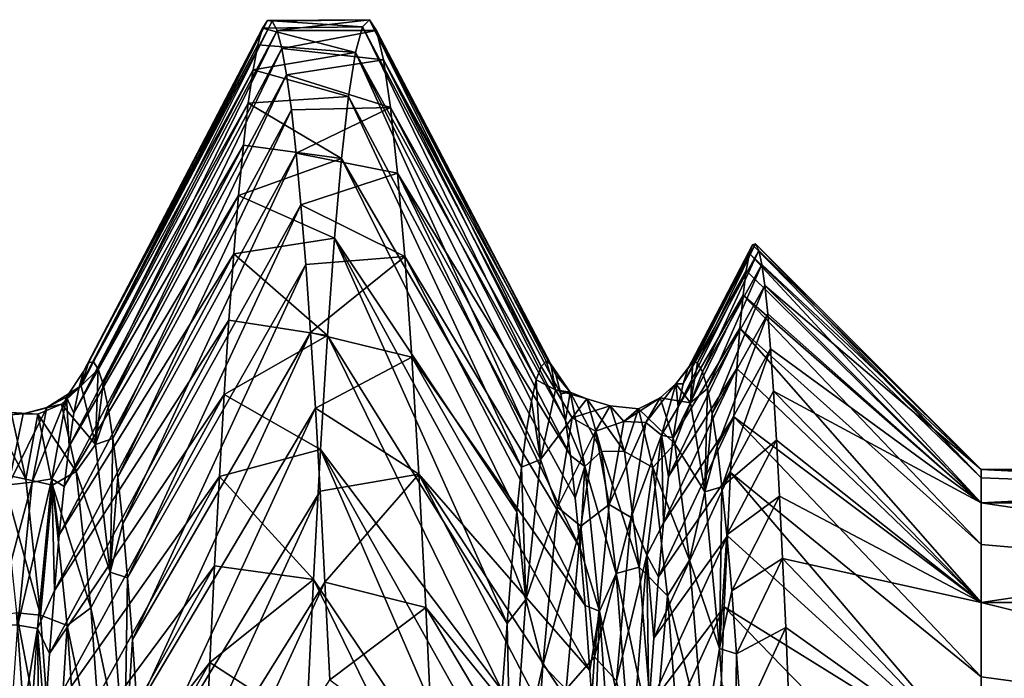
# Model space of a CAD drawing. Header units: metres. Extents: x -63.9 to 30, y -21 to 69.
# Tile 31 of 110: x -35.9 to -32.9, y 8.4 to 10.3. Entities that reach past the tile are written whole.
import ezdxf

# ---------------------------------------------------------------- set-up
doc = ezdxf.new("R2010")
doc.units = ezdxf.units.M
doc.layers.add('solid_SHOWER_ONO150MM_EU_AS_SW0001', color=7, linetype='CONTINUOUS')

msp = doc.modelspace()

# ---------------------------------------------------------------- linework, layer by layer
at = {"layer": 'solid_SHOWER_ONO150MM_EU_AS_SW0001'}
for points in [[(-35.141994, 10.347783, -61.214222), (-35.678783, 9.320139, -61.290165), (-35.664173, 9.322655, -60.816719)], [(-35.141994, 10.347783, -61.214222), (-35.156456, 10.324152, -61.731014), (-35.678783, 9.320139, -61.290165)], [(-35.127502, 10.345562, -60.696934), (-35.141994, 10.347783, -61.214222), (-35.664173, 9.322655, -60.816719)], [(-35.127502, 10.345562, -60.696934), (-35.664173, 9.322655, -60.816719), (-35.649517, 9.3011, -60.34251)], [(-35.113045, 10.317494, -60.180359), (-35.127502, 10.345562, -60.696934), (-35.649517, 9.3011, -60.34251)], [(-35.141994, 10.347783, -61.214222), (-34.856148, 10.328144, -61.672264), (-35.156456, 10.324152, -61.731014)], [(-35.141994, 10.347783, -61.214222), (-34.835159, 10.34973, -60.925262), (-34.856148, 10.328144, -61.672264)], [(-35.127502, 10.345562, -60.696934), (-34.835159, 10.34973, -60.925262), (-35.141994, 10.347783, -61.214222)], [(-35.113045, 10.317494, -60.180359), (-34.835159, 10.34973, -60.925262), (-35.127502, 10.345562, -60.696934)], [(-35.113045, 10.317494, -60.180359), (-34.814301, 10.317082, -60.17519), (-34.835159, 10.34973, -60.925262)], [(-34.856148, 10.328144, -61.672264), (-34.835159, 10.34973, -60.925262), (-34.320354, 9.308727, -61.541428)], [(-34.835159, 10.34973, -60.925262), (-34.305676, 9.324357, -61.068142), (-34.320354, 9.308727, -61.541428)], [(-34.835159, 10.34973, -60.925262), (-34.291004, 9.315915, -60.59586), (-34.305676, 9.324357, -61.068142)], [(-34.835159, 10.34973, -60.925262), (-34.814301, 10.317082, -60.17519), (-34.291004, 9.315915, -60.59586)], [(-35.156456, 10.324152, -61.731014), (-35.693367, 9.293565, -61.762196), (-35.678783, 9.320139, -61.290165)], [(-35.156456, 10.324152, -61.731014), (-35.170815, 10.274724, -62.24601), (-35.693367, 9.293565, -61.762196)], [(-35.113045, 10.317494, -60.180359), (-35.649517, 9.3011, -60.34251), (-35.63483, 9.255467, -59.869198)], [(-35.098648, 10.263646, -59.665806), (-35.113045, 10.317494, -60.180359), (-35.63483, 9.255467, -59.869198)], [(-35.156456, 10.324152, -61.731014), (-34.87743, 10.251129, -62.427185), (-35.170815, 10.274724, -62.24601)], [(-35.156456, 10.324152, -61.731014), (-34.856148, 10.328144, -61.672264), (-34.87743, 10.251129, -62.427185)], [(-35.098648, 10.263646, -59.665806), (-34.814301, 10.317082, -60.17519), (-35.113045, 10.317494, -60.180359)], [(-35.098648, 10.263646, -59.665806), (-34.793388, 10.228998, -59.421997), (-34.814301, 10.317082, -60.17519)], [(-34.87743, 10.251129, -62.427185), (-34.856148, 10.328144, -61.672264), (-34.335037, 9.268983, -62.014526)], [(-34.856148, 10.328144, -61.672264), (-34.320354, 9.308727, -61.541428), (-34.335037, 9.268983, -62.014526)], [(-34.814301, 10.317082, -60.17519), (-34.276363, 9.283423, -60.12447), (-34.291004, 9.315915, -60.59586)], [(-34.814301, 10.317082, -60.17519), (-34.793388, 10.228998, -59.421997), (-34.276363, 9.283423, -60.12447)], [(-35.170815, 10.274724, -62.24601), (-35.707966, 9.242895, -62.232277), (-35.693367, 9.293565, -61.762196)], [(-35.170815, 10.274724, -62.24601), (-35.185123, 10.199624, -62.757889), (-35.707966, 9.242895, -62.232277)], [(-35.098648, 10.263646, -59.665806), (-35.63483, 9.255467, -59.869198), (-35.62014, 9.185943, -59.399052)], [(-35.084316, 10.184153, -59.154594), (-35.098648, 10.263646, -59.665806), (-35.62014, 9.185943, -59.399052)], [(-35.170815, 10.274724, -62.24601), (-34.87743, 10.251129, -62.427185), (-35.185123, 10.199624, -62.757889)], [(-35.084316, 10.184153, -59.154594), (-34.793388, 10.228998, -59.421997), (-35.098648, 10.263646, -59.665806)], [(-35.185123, 10.199624, -62.757889), (-34.87743, 10.251129, -62.427185), (-34.89851, 10.11919, -63.173588)], [(-35.084316, 10.184153, -59.154594), (-34.772404, 10.086089, -58.67765), (-34.793388, 10.228998, -59.421997)], [(-34.89851, 10.11919, -63.173588), (-34.87743, 10.251129, -62.427185), (-34.364307, 9.117705, -62.952202)], [(-34.87743, 10.251129, -62.427185), (-34.349689, 9.205226, -62.485401), (-34.364307, 9.117705, -62.952202)], [(-34.87743, 10.251129, -62.427185), (-34.335037, 9.268983, -62.014526), (-34.349689, 9.205226, -62.485401)], [(-34.793388, 10.228998, -59.421997), (-34.261765, 9.226856, -59.654266), (-34.276363, 9.283423, -60.12447)], [(-34.793388, 10.228998, -59.421997), (-34.247162, 9.146294, -59.186497), (-34.261765, 9.226856, -59.654266)], [(-34.793388, 10.228998, -59.421997), (-34.772404, 10.086089, -58.67765), (-34.247162, 9.146294, -59.186497)], [(-35.185123, 10.199624, -62.757889), (-35.722603, 9.16828, -62.699619), (-35.707966, 9.242895, -62.232277)], [(-35.185123, 10.199624, -62.757889), (-35.199455, 10.099038, -63.265377), (-35.722603, 9.16828, -62.699619)], [(-35.185123, 10.199624, -62.757889), (-34.89851, 10.11919, -63.173588), (-35.199455, 10.099038, -63.265377)], [(-35.084316, 10.184153, -59.154594), (-35.62014, 9.185943, -59.399052), (-35.605476, 9.092883, -58.934162)], [(-35.070011, 10.079213, -58.647987), (-35.084316, 10.184153, -59.154594), (-35.605476, 9.092883, -58.934162)], [(-35.070011, 10.079213, -58.647987), (-34.772404, 10.086089, -58.67765), (-35.084316, 10.184153, -59.154594)], [(-35.199455, 10.099038, -63.265377), (-34.89851, 10.11919, -63.173588), (-34.919434, 9.932983, -63.908321)], [(-34.919434, 9.932983, -63.908321), (-34.89851, 10.11919, -63.173588), (-34.378914, 9.006627, -63.413857)], [(-34.89851, 10.11919, -63.173588), (-34.364307, 9.117705, -62.952202), (-34.378914, 9.006627, -63.413857)], [(-35.199455, 10.099038, -63.265377), (-35.737267, 9.069989, -63.162987), (-35.722603, 9.16828, -62.699619)], [(-35.199455, 10.099038, -63.265377), (-35.213848, 9.973219, -63.767204), (-35.737267, 9.069989, -63.162987)], [(-35.070011, 10.079213, -58.647987), (-35.605476, 9.092883, -58.934162), (-35.590832, 8.976555, -58.475624)], [(-35.055653, 9.94909, -58.147263), (-35.070011, 10.079213, -58.647987), (-35.590832, 8.976555, -58.475624)], [(-35.199455, 10.099038, -63.265377), (-34.919434, 9.932983, -63.908321), (-35.213848, 9.973219, -63.767204)], [(-35.055653, 9.94909, -58.147263), (-34.772404, 10.086089, -58.67765), (-35.070011, 10.079213, -58.647987)], [(-35.055653, 9.94909, -58.147263), (-34.751225, 9.889083, -57.945732), (-34.772404, 10.086089, -58.67765)], [(-34.772404, 10.086089, -58.67765), (-34.23254, 9.042003, -58.722992), (-34.247162, 9.146294, -59.186497)], [(-34.772404, 10.086089, -58.67765), (-34.751225, 9.889083, -57.945732), (-34.23254, 9.042003, -58.722992)], [(-35.213848, 9.973219, -63.767204), (-35.751938, 8.948318, -63.621101), (-35.737267, 9.069989, -63.162987)], [(-35.213848, 9.973219, -63.767204), (-35.228306, 9.822479, -64.262115), (-35.751938, 8.948318, -63.621101)], [(-35.213848, 9.973219, -63.767204), (-34.919434, 9.932983, -63.908321), (-35.228306, 9.822479, -64.262115)], [(-35.055653, 9.94909, -58.147263), (-35.590832, 8.976555, -58.475624), (-35.576199, 8.83702, -58.023872)], [(-35.041191, 9.794107, -57.653667), (-35.055653, 9.94909, -58.147263), (-35.576199, 8.83702, -58.023872)], [(-35.228306, 9.822479, -64.262115), (-34.919434, 9.932983, -63.908321), (-34.940376, 9.693503, -64.627464)], [(-35.041191, 9.794107, -57.653667), (-34.751225, 9.889083, -57.945732), (-35.055653, 9.94909, -58.147263)], [(-34.940376, 9.693503, -64.627464), (-34.919434, 9.932983, -63.908321), (-34.393524, 8.872551, -63.868214)], [(-34.919434, 9.932983, -63.908321), (-34.378914, 9.006627, -63.413857), (-34.393524, 8.872551, -63.868214)], [(-35.041191, 9.794107, -57.653667), (-34.729923, 9.639036, -57.23019), (-34.751225, 9.889083, -57.945732)], [(-34.751225, 9.889083, -57.945732), (-34.217892, 8.914334, -58.265377), (-34.23254, 9.042003, -58.722992)], [(-34.751225, 9.889083, -57.945732), (-34.203209, 8.763759, -57.815296), (-34.217892, 8.914334, -58.265377)], [(-34.751225, 9.889083, -57.945732), (-34.729923, 9.639036, -57.23019), (-34.203209, 8.763759, -57.815296)], [(-35.228306, 9.822479, -64.262115), (-35.766605, 8.803624, -64.072548), (-35.751938, 8.948318, -63.621101)], [(-35.228306, 9.822479, -64.262115), (-35.242798, 9.647197, -64.748878), (-35.766605, 8.803624, -64.072548)], [(-35.228306, 9.822479, -64.262115), (-34.940376, 9.693503, -64.627464), (-35.242798, 9.647197, -64.748878)], [(-35.041191, 9.794107, -57.653667), (-35.576199, 8.83702, -58.023872), (-35.561581, 8.67449, -57.579437)], [(-35.026699, 9.614653, -57.168427), (-35.041191, 9.794107, -57.653667), (-35.561581, 8.67449, -57.579437)], [(-35.026699, 9.614653, -57.168427), (-34.729923, 9.639036, -57.23019), (-35.041191, 9.794107, -57.653667)], [(-35.242798, 9.647197, -64.748878), (-34.940376, 9.693503, -64.627464), (-34.961575, 9.402035, -65.327148)], [(-34.961575, 9.402035, -65.327148), (-34.940376, 9.693503, -64.627464), (-34.422802, 8.537226, -64.750175)], [(-34.940376, 9.693503, -64.627464), (-34.408154, 8.716071, -64.313583), (-34.422802, 8.537226, -64.750175)], [(-34.940376, 9.693503, -64.627464), (-34.393524, 8.872551, -63.868214), (-34.408154, 8.716071, -64.313583)], [(-33.880039, 9.301737, -61.651527), (-33.686039, 9.674081, -61.48119), (-33.695415, 9.647544, -61.962261)], [(-33.880039, 9.301737, -61.651527), (-33.86541, 9.322908, -61.179779), (-33.686039, 9.674081, -61.48119)], [(-33.86541, 9.322908, -61.179779), (-33.676628, 9.676629, -61), (-33.686039, 9.674081, -61.48119)], [(-33.86541, 9.322908, -61.179779), (-33.850761, 9.320084, -60.708035), (-33.676628, 9.676629, -61)], [(-33.850761, 9.320084, -60.708035), (-33.667572, 9.656698, -60.54158), (-33.676628, 9.676629, -61)], [(-33, 8.974833, -61.672573), (-33.695415, 9.647544, -61.962261), (-33.686039, 9.674081, -61.48119)], [(-33, 8.974833, -61.672573), (-33.686039, 9.674081, -61.48119), (-33.676628, 9.676629, -61)], [(-33, 9, -61), (-33.676628, 9.676629, -61), (-33.667572, 9.656698, -60.54158)], [(-33, 9, -61), (-33, 8.974833, -61.672573), (-33.676628, 9.676629, -61)], [(-35.242798, 9.647197, -64.748878), (-35.781235, 8.636374, -64.51577), (-35.766605, 8.803624, -64.072548)], [(-35.242798, 9.647197, -64.748878), (-35.257263, 9.447809, -65.226273), (-35.781235, 8.636374, -64.51577)], [(-35.242798, 9.647197, -64.748878), (-34.961575, 9.402035, -65.327148), (-35.257263, 9.447809, -65.226273)], [(-35.012238, 9.411174, -56.69276), (-34.729923, 9.639036, -57.23019), (-35.026699, 9.614653, -57.168427)], [(-35.012238, 9.411174, -56.69276), (-34.708725, 9.337296, -56.534866), (-34.729923, 9.639036, -57.23019)], [(-34.729923, 9.639036, -57.23019), (-34.188541, 8.591124, -57.374947), (-34.203209, 8.763759, -57.815296)], [(-34.729923, 9.639036, -57.23019), (-34.708725, 9.337296, -56.534866), (-34.188541, 8.591124, -57.374947)], [(-33.894657, 9.256547, -62.122723), (-33.695415, 9.647544, -61.962261), (-33.704788, 9.596988, -62.442474)], [(-33.894657, 9.256547, -62.122723), (-33.880039, 9.301737, -61.651527), (-33.695415, 9.647544, -61.962261)], [(-33.850761, 9.320084, -60.708035), (-33.836128, 9.293304, -60.236801), (-33.667572, 9.656698, -60.54158)], [(-33.836128, 9.293304, -60.236801), (-33.658531, 9.615071, -60.084763), (-33.667572, 9.656698, -60.54158)], [(-33, 8.899473, -62.341412), (-33.704788, 9.596988, -62.442474), (-33.695415, 9.647544, -61.962261)], [(-33, 8.974833, -61.672573), (-33, 8.899473, -62.341412), (-33.695415, 9.647544, -61.962261)], [(-33, 9, -61), (-33.667572, 9.656698, -60.54158), (-33.658531, 9.615071, -60.084763)], [(-35.026699, 9.614653, -57.168427), (-35.561581, 8.67449, -57.579437), (-35.546974, 8.489412, -57.143345)], [(-35.012238, 9.411174, -56.69276), (-35.026699, 9.614653, -57.168427), (-35.546974, 8.489412, -57.143345)], [(-33.836128, 9.293304, -60.236801), (-33.821545, 9.242581, -59.766899), (-33.658531, 9.615071, -60.084763)], [(-33.821545, 9.242581, -59.766899), (-33.649521, 9.551883, -59.630775), (-33.658531, 9.615071, -60.084763)], [(-33, 9, -61), (-33.658531, 9.615071, -60.084763), (-33.649521, 9.551883, -59.630775)], [(-33.909271, 9.187421, -62.591957), (-33.704788, 9.596988, -62.442474), (-33.714191, 9.522497, -62.920311)], [(-33.909271, 9.187421, -62.591957), (-33.894657, 9.256547, -62.122723), (-33.704788, 9.596988, -62.442474)], [(-33, 8.899473, -62.341412), (-33.714191, 9.522497, -62.920311), (-33.704788, 9.596988, -62.442474)], [(-33.821545, 9.242581, -59.766899), (-33.80698, 9.168023, -59.299473), (-33.649521, 9.551883, -59.630775)], [(-33.80698, 9.168023, -59.299473), (-33.640545, 9.467312, -59.18063), (-33.649521, 9.551883, -59.630775)], [(-33, 8.899473, -59.658588), (-33.649521, 9.551883, -59.630775), (-33.640545, 9.467312, -59.18063)], [(-33, 8.899473, -59.658588), (-33, 9, -61), (-33.649521, 9.551883, -59.630775)], [(-33.923882, 9.094622, -63.057171), (-33.714191, 9.522497, -62.920311), (-33.72364, 9.424256, -63.394276)], [(-33.923882, 9.094622, -63.057171), (-33.909271, 9.187421, -62.591957), (-33.714191, 9.522497, -62.920311)], [(-33, 8.774349, -63.002697), (-33.72364, 9.424256, -63.394276), (-33.714191, 9.522497, -62.920311)], [(-33, 8.899473, -62.341412), (-33, 8.774349, -63.002697), (-33.714191, 9.522497, -62.920311)], [(-33.80698, 9.168023, -59.299473), (-33.7924, 9.069762, -58.835735), (-33.640545, 9.467312, -59.18063)], [(-33.7924, 9.069762, -58.835735), (-33.631596, 9.361553, -58.735283), (-33.640545, 9.467312, -59.18063)], [(-33, 8.899473, -59.658588), (-33.640545, 9.467312, -59.18063), (-33.631596, 9.361553, -58.735283)], [(-35.257263, 9.447809, -65.226273), (-35.795807, 8.447121, -64.949211), (-35.781235, 8.636374, -64.51577)], [(-35.257263, 9.447809, -65.226273), (-35.271626, 9.224816, -65.693108), (-35.795807, 8.447121, -64.949211)], [(-35.257263, 9.447809, -65.226273), (-34.961575, 9.402035, -65.327148), (-35.271626, 9.224816, -65.693108)], [(-35.012238, 9.411174, -56.69276), (-35.546974, 8.489412, -57.143345), (-35.532364, 8.282393, -56.716942)], [(-34.997841, 9.18418, -56.227859), (-35.012238, 9.411174, -56.69276), (-35.532364, 8.282393, -56.716942)], [(-35.271626, 9.224816, -65.693108), (-34.961575, 9.402035, -65.327148), (-34.98288, 9.060139, -66.003639)], [(-34.997841, 9.18418, -56.227859), (-34.708725, 9.337296, -56.534866), (-35.012238, 9.411174, -56.69276)], [(-34.98288, 9.060139, -66.003639), (-34.961575, 9.402035, -65.327148), (-34.437481, 8.335773, -65.178551)], [(-34.961575, 9.402035, -65.327148), (-34.422802, 8.537226, -64.750175), (-34.437481, 8.335773, -65.178551)], [(-33.938484, 8.978577, -63.516373), (-33.72364, 9.424256, -63.394276), (-33.733112, 9.302552, -63.862869)], [(-33.938484, 8.978577, -63.516373), (-33.923882, 9.094622, -63.057171), (-33.72364, 9.424256, -63.394276)], [(-33, 8.600145, -63.652828), (-33.733112, 9.302552, -63.862869), (-33.72364, 9.424256, -63.394276)], [(-33, 8.774349, -63.002697), (-33, 8.600145, -63.652828), (-33.72364, 9.424256, -63.394276)], [(-33.7924, 9.069762, -58.835735), (-33.777782, 8.948026, -58.377232), (-33.631596, 9.361553, -58.735283)], [(-33.777782, 8.948026, -58.377232), (-33.62265, 9.234898, -58.295921), (-33.631596, 9.361553, -58.735283)], [(-33, 8.899473, -59.658588), (-33.631596, 9.361553, -58.735283), (-33.62265, 9.234898, -58.295921)], [(-35.701347, 9.25057, -60.529236), (-35.649517, 9.3011, -60.34251), (-35.664173, 9.322655, -60.816719)], [(-35.701347, 9.25057, -60.529236), (-35.664173, 9.322655, -60.816719), (-35.678783, 9.320139, -61.290165)], [(-35.701347, 9.25057, -60.529236), (-35.678783, 9.320139, -61.290165), (-35.693367, 9.293565, -61.762196)], [(-34.997841, 9.18418, -56.227859), (-34.687786, 8.985478, -55.863495), (-34.708725, 9.337296, -56.534866)], [(-34.708725, 9.337296, -56.534866), (-34.173889, 8.396833, -56.945011), (-34.188541, 8.591124, -57.374947)], [(-34.708725, 9.337296, -56.534866), (-34.687786, 8.985478, -55.863495), (-34.173889, 8.396833, -56.945011)], [(-34.277756, 9.238689, -61.662155), (-34.335037, 9.268983, -62.014526), (-34.320354, 9.308727, -61.541428)], [(-34.277756, 9.238689, -61.662155), (-34.320354, 9.308727, -61.541428), (-34.305676, 9.324357, -61.068142)], [(-34.277756, 9.238689, -61.662155), (-34.305676, 9.324357, -61.068142), (-34.291004, 9.315915, -60.59586)], [(-34.233643, 9.23213, -60.245213), (-34.291004, 9.315915, -60.59586), (-34.276363, 9.283423, -60.12447)], [(-34.233643, 9.23213, -60.245213), (-34.277756, 9.238689, -61.662155), (-34.291004, 9.315915, -60.59586)], [(-33.915909, 9.257223, -61.320465), (-33.86541, 9.322908, -61.179779), (-33.880039, 9.301737, -61.651527)], [(-33.872364, 9.200223, -59.922882), (-33.86541, 9.322908, -61.179779), (-33.915909, 9.257223, -61.320465)], [(-33.872364, 9.200223, -59.922882), (-33.850761, 9.320084, -60.708035), (-33.86541, 9.322908, -61.179779)], [(-33.872364, 9.200223, -59.922882), (-33.836128, 9.293304, -60.236801), (-33.850761, 9.320084, -60.708035)], [(-35.744892, 9.216543, -61.927631), (-35.693367, 9.293565, -61.762196), (-35.707966, 9.242895, -62.232277)], [(-35.701347, 9.25057, -60.529236), (-35.693367, 9.293565, -61.762196), (-35.744892, 9.216543, -61.927631)], [(-35.657799, 9.074335, -59.141399), (-35.649517, 9.3011, -60.34251), (-35.701347, 9.25057, -60.529236)], [(-35.657799, 9.074335, -59.141399), (-35.63483, 9.255467, -59.869198), (-35.649517, 9.3011, -60.34251)], [(-34.233643, 9.23213, -60.245213), (-34.276363, 9.283423, -60.12447), (-34.261765, 9.226856, -59.654266)], [(-33.953094, 8.839624, -63.96833), (-33.733112, 9.302552, -63.862869), (-33.742584, 9.157784, -64.324593)], [(-33.953094, 8.839624, -63.96833), (-33.938484, 8.978577, -63.516373), (-33.733112, 9.302552, -63.862869)], [(-33.915909, 9.257223, -61.320465), (-33.880039, 9.301737, -61.651527), (-33.894657, 9.256547, -62.122723)], [(-33.872364, 9.200223, -59.922882), (-33.821545, 9.242581, -59.766899), (-33.836128, 9.293304, -60.236801)], [(-33, 8.600145, -63.652828), (-33.742584, 9.157784, -64.324593), (-33.733112, 9.302552, -63.862869)], [(-35.701347, 9.25057, -60.529236), (-35.803593, 9.185486, -61.770607), (-35.759766, 9.195569, -60.369667)], [(-35.701347, 9.25057, -60.529236), (-35.744892, 9.216543, -61.927631), (-35.803593, 9.185486, -61.770607)], [(-35.657799, 9.074335, -59.141399), (-35.701347, 9.25057, -60.529236), (-35.759766, 9.195569, -60.369667)], [(-35.657799, 9.074335, -59.141399), (-35.62014, 9.185943, -59.399052), (-35.63483, 9.255467, -59.869198)], [(-34.321873, 9.029694, -63.063808), (-34.349689, 9.205226, -62.485401), (-34.335037, 9.268983, -62.014526)], [(-34.277756, 9.238689, -61.662155), (-34.321873, 9.029694, -63.063808), (-34.335037, 9.268983, -62.014526)], [(-33.915909, 9.257223, -61.320465), (-34.006577, 9.140459, -62.186546), (-33.962746, 9.215247, -60.787487)], [(-33.915909, 9.257223, -61.320465), (-33.959457, 9.103205, -62.710953), (-34.006577, 9.140459, -62.186546)], [(-33.872364, 9.200223, -59.922882), (-33.915909, 9.257223, -61.320465), (-33.962746, 9.215247, -60.787487)], [(-33.915909, 9.257223, -61.320465), (-33.909271, 9.187421, -62.591957), (-33.959457, 9.103205, -62.710953)], [(-33.915909, 9.257223, -61.320465), (-33.894657, 9.256547, -62.122723), (-33.909271, 9.187421, -62.591957)], [(-35.271626, 9.224816, -65.693108), (-35.810345, 8.236307, -65.371864), (-35.795807, 8.447121, -64.949211)], [(-35.271626, 9.224816, -65.693108), (-35.285934, 8.978773, -66.148216), (-35.810345, 8.236307, -65.371864)], [(-35.744892, 9.216543, -61.927631), (-35.707966, 9.242895, -62.232277), (-35.722603, 9.16828, -62.699619)], [(-35.271626, 9.224816, -65.693108), (-34.98288, 9.060139, -66.003639), (-35.285934, 8.978773, -66.148216)], [(-34.227196, 9.154548, -62.071259), (-34.321873, 9.029694, -63.063808), (-34.277756, 9.238689, -61.662155)], [(-34.183304, 9.211669, -60.669418), (-34.277756, 9.238689, -61.662155), (-34.233643, 9.23213, -60.245213)], [(-34.183304, 9.211669, -60.669418), (-34.227196, 9.154548, -62.071259), (-34.277756, 9.238689, -61.662155)], [(-34.233643, 9.23213, -60.245213), (-34.261765, 9.226856, -59.654266), (-34.247162, 9.146294, -59.186497)], [(-34.189526, 9.008375, -58.845989), (-34.233643, 9.23213, -60.245213), (-34.247162, 9.146294, -59.186497)], [(-34.139412, 9.054435, -59.275387), (-34.233643, 9.23213, -60.245213), (-34.189526, 9.008375, -58.845989)], [(-34.139412, 9.054435, -59.275387), (-34.183304, 9.211669, -60.669418), (-34.233643, 9.23213, -60.245213)], [(-33.828815, 8.932556, -58.549812), (-33.821545, 9.242581, -59.766899), (-33.872364, 9.200223, -59.922882)], [(-33.828815, 8.932556, -58.549812), (-33.80698, 9.168023, -59.299473), (-33.821545, 9.242581, -59.766899)], [(-33.777782, 8.948026, -58.377232), (-33.613663, 9.08757, -57.863354), (-33.62265, 9.234898, -58.295921)], [(-33, 8.600145, -58.347172), (-33.62265, 9.234898, -58.295921), (-33.613663, 9.08757, -57.863354)], [(-33, 8.600145, -58.347172), (-33, 8.899473, -59.658588), (-33.62265, 9.234898, -58.295921)], [(-35.98291, 9.192987, -60.33371), (-35.866646, 8.970687, -58.99081), (-35.910469, 9.171254, -60.373589)], [(-35.939018, 8.985682, -58.946022), (-35.866646, 8.970687, -58.99081), (-35.98291, 9.192987, -60.33371)], [(-35.759766, 9.195569, -60.369667), (-35.875019, 9.166659, -61.698399), (-35.831059, 9.165698, -60.297005)], [(-35.759766, 9.195569, -60.369667), (-35.803593, 9.185486, -61.770607), (-35.875019, 9.166659, -61.698399)], [(-35.744892, 9.216543, -61.927631), (-35.847424, 8.962094, -63.153606), (-35.803593, 9.185486, -61.770607)], [(-35.744892, 9.216543, -61.927631), (-35.788441, 8.971186, -63.304768), (-35.847424, 8.962094, -63.153606)], [(-35.715935, 8.994103, -58.983124), (-35.759766, 9.195569, -60.369667), (-35.831059, 9.165698, -60.297005)], [(-35.744892, 9.216543, -61.927631), (-35.737267, 9.069989, -63.162987), (-35.788441, 8.971186, -63.304768)], [(-35.657799, 9.074335, -59.141399), (-35.759766, 9.195569, -60.369667), (-35.715935, 8.994103, -58.983124)], [(-35.744892, 9.216543, -61.927631), (-35.722603, 9.16828, -62.699619), (-35.737267, 9.069989, -63.162987)], [(-34.321873, 9.029694, -63.063808), (-34.364307, 9.117705, -62.952202), (-34.349689, 9.205226, -62.485401)], [(-34.183304, 9.211669, -60.669418), (-34.11359, 9.190821, -60.795441), (-34.227196, 9.154548, -62.071259)], [(-34.227196, 9.154548, -62.071259), (-34.11359, 9.190821, -60.795441), (-34.157417, 9.115132, -62.190582)], [(-34.183304, 9.211669, -60.669418), (-34.069763, 9.053441, -59.405193), (-34.11359, 9.190821, -60.795441)], [(-34.139412, 9.054435, -59.275387), (-34.069763, 9.053441, -59.405193), (-34.183304, 9.211669, -60.669418)], [(-34.072659, 9.143949, -61.944839), (-34.157417, 9.115132, -62.190582), (-34.11359, 9.190821, -60.795441)], [(-34.028702, 9.181924, -60.543953), (-34.11359, 9.190821, -60.795441), (-34.069763, 9.053441, -59.405193)], [(-34.028702, 9.181924, -60.543953), (-34.072659, 9.143949, -61.944839), (-34.11359, 9.190821, -60.795441)], [(-33.962746, 9.215247, -60.787487), (-34.072659, 9.143949, -61.944839), (-34.028702, 9.181924, -60.543953)], [(-33.962746, 9.215247, -60.787487), (-34.006577, 9.140459, -62.186546), (-34.072659, 9.143949, -61.944839)], [(-33.918915, 9.076352, -59.393513), (-33.962746, 9.215247, -60.787487), (-34.028702, 9.181924, -60.543953)], [(-33.872364, 9.200223, -59.922882), (-33.962746, 9.215247, -60.787487), (-33.918915, 9.076352, -59.393513)], [(-33.828815, 8.932556, -58.549812), (-33.872364, 9.200223, -59.922882), (-33.918915, 9.076352, -59.393513)], [(-35.875019, 9.166659, -61.698399), (-35.954296, 9.160867, -61.770676), (-35.910469, 9.171254, -60.373589)], [(-35.875019, 9.166659, -61.698399), (-35.918976, 8.953535, -63.083412), (-35.954296, 9.160867, -61.770676)], [(-35.803593, 9.185486, -61.770607), (-35.918976, 8.953535, -63.083412), (-35.875019, 9.166659, -61.698399)], [(-35.803593, 9.185486, -61.770607), (-35.847424, 8.962094, -63.153606), (-35.918976, 8.953535, -63.083412)], [(-35.831059, 9.165698, -60.297005), (-35.910469, 9.171254, -60.373589), (-35.866646, 8.970687, -58.99081)], [(-35.831059, 9.165698, -60.297005), (-35.875019, 9.166659, -61.698399), (-35.910469, 9.171254, -60.373589)], [(-35.787098, 8.952683, -58.911789), (-35.831059, 9.165698, -60.297005), (-35.866646, 8.970687, -58.99081)], [(-35.715935, 8.994103, -58.983124), (-35.831059, 9.165698, -60.297005), (-35.787098, 8.952683, -58.911789)], [(-35.657799, 9.074335, -59.141399), (-35.605476, 9.092883, -58.934162), (-35.62014, 9.185943, -59.399052)], [(-34.997841, 9.18418, -56.227859), (-35.532364, 8.282393, -56.716942), (-35.517746, 8.054081, -56.301537)], [(-34.983505, 8.934238, -55.774879), (-34.997841, 9.18418, -56.227859), (-35.517746, 8.054081, -56.301537)], [(-34.983505, 8.934238, -55.774879), (-34.687786, 8.985478, -55.863495), (-34.997841, 9.18418, -56.227859)], [(-33.984741, 9.005466, -59.153793), (-34.028702, 9.181924, -60.543953), (-34.069763, 9.053441, -59.405193)], [(-33.918915, 9.076352, -59.393513), (-34.028702, 9.181924, -60.543953), (-33.984741, 9.005466, -59.153793)], [(-33.959457, 9.103205, -62.710953), (-33.909271, 9.187421, -62.591957), (-33.923882, 9.094622, -63.057171)], [(-33.828815, 8.932556, -58.549812), (-33.7924, 9.069762, -58.835735), (-33.80698, 9.168023, -59.299473)], [(-34.227196, 9.154548, -62.071259), (-34.271091, 8.886348, -63.448441), (-34.321873, 9.029694, -63.063808)], [(-34.227196, 9.154548, -62.071259), (-34.157417, 9.115132, -62.190582), (-34.271091, 8.886348, -63.448441)], [(-34.189526, 9.008375, -58.845989), (-34.247162, 9.146294, -59.186497), (-34.23254, 9.042003, -58.722992)], [(-34.072659, 9.143949, -61.944839), (-34.116619, 8.89443, -63.323948), (-34.157417, 9.115132, -62.190582)], [(-34.006577, 9.140459, -62.186546), (-34.116619, 8.89443, -63.323948), (-34.072659, 9.143949, -61.944839)], [(-34.006577, 9.140459, -62.186546), (-34.050404, 8.855543, -63.558331), (-34.116619, 8.89443, -63.323948)], [(-33.959457, 9.103205, -62.710953), (-34.050404, 8.855543, -63.558331), (-34.006577, 9.140459, -62.186546)], [(-33.967739, 8.677901, -64.412445), (-33.742584, 9.157784, -64.324593), (-33.751999, 8.990305, -64.778343)], [(-33.967739, 8.677901, -64.412445), (-33.953094, 8.839624, -63.96833), (-33.742584, 9.157784, -64.324593)], [(-33, 8.377861, -64.288078), (-33.751999, 8.990305, -64.778343), (-33.742584, 9.157784, -64.324593)], [(-33, 8.600145, -63.652828), (-33, 8.377861, -64.288078), (-33.742584, 9.157784, -64.324593)], [(-34.321873, 9.029694, -63.063808), (-34.378914, 9.006627, -63.413857), (-34.364307, 9.117705, -62.952202)], [(-34.271091, 8.886348, -63.448441), (-34.157417, 9.115132, -62.190582), (-34.201244, 8.829936, -63.558357)], [(-34.116619, 8.89443, -63.323948), (-34.201244, 8.829936, -63.558357), (-34.157417, 9.115132, -62.190582)], [(-33.959457, 9.103205, -62.710953), (-34.003006, 8.742299, -64.062408), (-34.050404, 8.855543, -63.558331)], [(-33.959457, 9.103205, -62.710953), (-33.953094, 8.839624, -63.96833), (-34.003006, 8.742299, -64.062408)], [(-33.959457, 9.103205, -62.710953), (-33.923882, 9.094622, -63.057171), (-33.938484, 8.978577, -63.516373)], [(-33.959457, 9.103205, -62.710953), (-33.938484, 8.978577, -63.516373), (-33.953094, 8.839624, -63.96833)], [(-35.61425, 8.691287, -57.796131), (-35.657799, 9.074335, -59.141399), (-35.715935, 8.994103, -58.983124)], [(-35.61425, 8.691287, -57.796131), (-35.605476, 9.092883, -58.934162), (-35.657799, 9.074335, -59.141399)], [(-35.61425, 8.691287, -57.796131), (-35.590832, 8.976555, -58.475624), (-35.605476, 9.092883, -58.934162)], [(-33.875088, 8.727824, -58.036427), (-33.918915, 9.076352, -59.393513), (-33.984741, 9.005466, -59.153793)], [(-33.828815, 8.932556, -58.549812), (-33.918915, 9.076352, -59.393513), (-33.875088, 8.727824, -58.036427)], [(-33.777782, 8.948026, -58.377232), (-33.763115, 8.803205, -57.925766), (-33.613663, 9.08757, -57.863354)], [(-33.763115, 8.803205, -57.925766), (-33.60461, 8.9198, -57.438297), (-33.613663, 9.08757, -57.863354)], [(-33, 8.600145, -58.347172), (-33.613663, 9.08757, -57.863354), (-33.60461, 8.9198, -57.438297)], [(-35.788441, 8.971186, -63.304768), (-35.737267, 9.069989, -63.162987), (-35.751938, 8.948318, -63.621101)], [(-35.285934, 8.978773, -66.148216), (-34.98288, 9.060139, -66.003639), (-35.004051, 8.669652, -66.653282)], [(-35.004051, 8.669652, -66.653282), (-34.98288, 9.060139, -66.003639), (-34.46682, 7.867215, -66.004951)], [(-34.98288, 9.060139, -66.003639), (-34.452168, 8.111996, -65.597679), (-34.46682, 7.867215, -66.004951)], [(-34.98288, 9.060139, -66.003639), (-34.437481, 8.335773, -65.178551), (-34.452168, 8.111996, -65.597679)], [(-34.09552, 8.687687, -57.921062), (-34.139412, 9.054435, -59.275387), (-34.189526, 9.008375, -58.845989)], [(-34.139412, 9.054435, -59.275387), (-34.02594, 8.706981, -58.051567), (-34.069763, 9.053441, -59.405193)], [(-34.09552, 8.687687, -57.921062), (-34.02594, 8.706981, -58.051567), (-34.139412, 9.054435, -59.275387)], [(-33.984741, 9.005466, -59.153793), (-34.069763, 9.053441, -59.405193), (-34.02594, 8.706981, -58.051567)], [(-33.828815, 8.932556, -58.549812), (-33.777782, 8.948026, -58.377232), (-33.7924, 9.069762, -58.835735)], [(-34.321873, 9.029694, -63.063808), (-34.36599, 8.609554, -64.416992), (-34.378914, 9.006627, -63.413857)], [(-34.271091, 8.886348, -63.448441), (-34.36599, 8.609554, -64.416992), (-34.321873, 9.029694, -63.063808)], [(-34.189526, 9.008375, -58.845989), (-34.23254, 9.042003, -58.722992), (-34.217892, 8.914334, -58.265377)], [(-35.939018, 8.985682, -58.946022), (-35.822819, 8.562761, -57.654686), (-35.866646, 8.970687, -58.99081)], [(-35.895126, 8.569972, -57.606182), (-35.822819, 8.562761, -57.654686), (-35.939018, 8.985682, -58.946022)], [(-35.672104, 8.584697, -57.643425), (-35.715935, 8.994103, -58.983124), (-35.787098, 8.952683, -58.911789)], [(-35.61425, 8.691287, -57.796131), (-35.715935, 8.994103, -58.983124), (-35.672104, 8.584697, -57.643425)], [(-34.969196, 8.661974, -55.334957), (-34.687786, 8.985478, -55.863495), (-34.983505, 8.934238, -55.774879)], [(-34.969196, 8.661974, -55.334957), (-34.666862, 8.585468, -55.219669), (-34.687786, 8.985478, -55.863495)], [(-34.687786, 8.985478, -55.863495), (-34.15926, 8.180649, -56.525032), (-34.173889, 8.396833, -56.945011)], [(-34.687786, 8.985478, -55.863495), (-34.14465, 7.942605, -56.115269), (-34.15926, 8.180649, -56.525032)], [(-34.687786, 8.985478, -55.863495), (-34.666862, 8.585468, -55.219669), (-34.14465, 7.942605, -56.115269)], [(-34.36599, 8.609554, -64.416992), (-34.393524, 8.872551, -63.868214), (-34.378914, 9.006627, -63.413857)], [(-34.189526, 9.008375, -58.845989), (-34.217892, 8.914334, -58.265377), (-34.203209, 8.763759, -57.815296)], [(-34.145409, 8.57464, -57.496864), (-34.189526, 9.008375, -58.845989), (-34.203209, 8.763759, -57.815296)], [(-34.09552, 8.687687, -57.921062), (-34.189526, 9.008375, -58.845989), (-34.145409, 8.57464, -57.496864)], [(-33.940781, 8.620198, -57.806259), (-33.984741, 9.005466, -59.153793), (-34.02594, 8.706981, -58.051567)], [(-33.875088, 8.727824, -58.036427), (-33.984741, 9.005466, -59.153793), (-33.940781, 8.620198, -57.806259)], [(-33.982391, 8.493565, -64.848061), (-33.751999, 8.990305, -64.778343), (-33.76136, 8.800229, -65.223755)], [(-33.982391, 8.493565, -64.848061), (-33.967739, 8.677901, -64.412445), (-33.751999, 8.990305, -64.778343)], [(-33, 8.108714, -64.904968), (-33.76136, 8.800229, -65.223755), (-33.751999, 8.990305, -64.778343)], [(-33, 8.377861, -64.288078), (-33, 8.108714, -64.904968), (-33.751999, 8.990305, -64.778343)], [(-31, 8.899475, -62.3414), (-33, 8.974833, -61.672573), (-33, 9, -61)], [(-31, 9, -61), (-33, 9, -61), (-33, 8.899473, -59.658588)], [(-31, 8.899475, -62.3414), (-33, 9, -61), (-31, 9, -61)], [(-31, 8.899474, -59.658592), (-31, 9, -61), (-33, 8.899473, -59.658588)], [(-35.847424, 8.962094, -63.153606), (-35.962936, 8.532822, -64.420303), (-35.918976, 8.953535, -63.083412)], [(-35.847424, 8.962094, -63.153606), (-35.891254, 8.532237, -64.48716), (-35.962936, 8.532822, -64.420303)], [(-35.788441, 8.971186, -63.304768), (-35.891254, 8.532237, -64.48716), (-35.847424, 8.962094, -63.153606)], [(-35.788441, 8.971186, -63.304768), (-35.831989, 8.521981, -64.629662), (-35.891254, 8.532237, -64.48716)], [(-35.787098, 8.952683, -58.911789), (-35.866646, 8.970687, -58.99081), (-35.822819, 8.562761, -57.654686)], [(-35.788441, 8.971186, -63.304768), (-35.781235, 8.636374, -64.51577), (-35.831989, 8.521981, -64.629662)], [(-35.285934, 8.978773, -66.148216), (-35.824921, 8.004261, -65.783241), (-35.810345, 8.236307, -65.371864)], [(-35.285934, 8.978773, -66.148216), (-35.300262, 8.710296, -66.590462), (-35.824921, 8.004261, -65.783241)], [(-35.788441, 8.971186, -63.304768), (-35.751938, 8.948318, -63.621101), (-35.766605, 8.803624, -64.072548)], [(-35.788441, 8.971186, -63.304768), (-35.766605, 8.803624, -64.072548), (-35.781235, 8.636374, -64.51577)], [(-35.61425, 8.691287, -57.796131), (-35.576199, 8.83702, -58.023872), (-35.590832, 8.976555, -58.475624)], [(-35.285934, 8.978773, -66.148216), (-35.004051, 8.669652, -66.653282), (-35.300262, 8.710296, -66.590462)], [(-31, 8.899475, -62.3414), (-33, 8.899473, -62.341412), (-33, 8.974833, -61.672573)], [(-35.743137, 8.531322, -57.575382), (-35.787098, 8.952683, -58.911789), (-35.822819, 8.562761, -57.654686)], [(-35.672104, 8.584697, -57.643425), (-35.787098, 8.952683, -58.911789), (-35.743137, 8.531322, -57.575382)], [(-34.983505, 8.934238, -55.774879), (-35.517746, 8.054081, -56.301537), (-35.503113, 7.805162, -55.898418)], [(-34.969196, 8.661974, -55.334957), (-34.983505, 8.934238, -55.774879), (-35.503113, 7.805162, -55.898418)], [(-33.785267, 8.462165, -57.232334), (-33.828815, 8.932556, -58.549812), (-33.875088, 8.727824, -58.036427)], [(-33.785267, 8.462165, -57.232334), (-33.777782, 8.948026, -58.377232), (-33.828815, 8.932556, -58.549812)], [(-33.785267, 8.462165, -57.232334), (-33.763115, 8.803205, -57.925766), (-33.777782, 8.948026, -58.377232)], [(-33.763115, 8.803205, -57.925766), (-33.748417, 8.635893, -57.483067), (-33.60461, 8.9198, -57.438297)], [(-33.748417, 8.635893, -57.483067), (-33.595547, 8.732129, -57.022007), (-33.60461, 8.9198, -57.438297)], [(-33, 8.600145, -58.347172), (-33.60461, 8.9198, -57.438297), (-33.595547, 8.732129, -57.022007)], [(-31, 8.899475, -62.3414), (-31, 8.600149, -63.652821), (-33, 8.899473, -62.341412)], [(-31, 8.899474, -59.658592), (-33, 8.899473, -59.658588), (-33, 8.600145, -58.347172)], [(-31, 8.600144, -58.347164), (-31, 8.899474, -59.658592), (-33, 8.600145, -58.347172)], [(-31, 8.600149, -63.652821), (-33, 8.774349, -63.002697), (-33, 8.899473, -62.341412)], [(-34.36599, 8.609554, -64.416992), (-34.408154, 8.716071, -64.313583), (-34.393524, 8.872551, -63.868214)], [(-34.271091, 8.886348, -63.448441), (-34.314983, 8.411753, -64.76857), (-34.36599, 8.609554, -64.416992)], [(-34.271091, 8.886348, -63.448441), (-34.201244, 8.829936, -63.558357), (-34.314983, 8.411753, -64.76857)], [(-34.116619, 8.89443, -63.323948), (-34.16058, 8.437903, -64.648758), (-34.201244, 8.829936, -63.558357)], [(-34.050404, 8.855543, -63.558331), (-34.16058, 8.437903, -64.648758), (-34.116619, 8.89443, -63.323948)], [(-35.61425, 8.691287, -57.796131), (-35.561581, 8.67449, -57.579437), (-35.576199, 8.83702, -58.023872)], [(-34.050404, 8.855543, -63.558331), (-34.094234, 8.365359, -64.870644), (-34.16058, 8.437903, -64.648758)], [(-34.003006, 8.742299, -64.062408), (-34.094234, 8.365359, -64.870644), (-34.050404, 8.855543, -63.558331)], [(-34.003006, 8.742299, -64.062408), (-33.953094, 8.839624, -63.96833), (-33.967739, 8.677901, -64.412445)], [(-34.314983, 8.411753, -64.76857), (-34.201244, 8.829936, -63.558357), (-34.245071, 8.340092, -64.866676)], [(-34.16058, 8.437903, -64.648758), (-34.245071, 8.340092, -64.866676), (-34.201244, 8.829936, -63.558357)], [(-33.99704, 8.287064, -65.274261), (-33.76136, 8.800229, -65.223755), (-33.770714, 8.587815, -65.66008)], [(-33.99704, 8.287064, -65.274261), (-33.982391, 8.493565, -64.848061), (-33.76136, 8.800229, -65.223755)], [(-33.785267, 8.462165, -57.232334), (-33.748417, 8.635893, -57.483067), (-33.763115, 8.803205, -57.925766)], [(-33, 8.108714, -64.904968), (-33.770714, 8.587815, -65.66008), (-33.76136, 8.800229, -65.223755)], [(-34.145409, 8.57464, -57.496864), (-34.203209, 8.763759, -57.815296), (-34.188541, 8.591124, -57.374947)], [(-31, 8.600149, -63.652821), (-33, 8.600145, -63.652828), (-33, 8.774349, -63.002697)], [(-34.003006, 8.742299, -64.062408), (-34.046551, 8.180936, -65.343658), (-34.094234, 8.365359, -64.870644)], [(-34.003006, 8.742299, -64.062408), (-33.99704, 8.287064, -65.274261), (-34.046551, 8.180936, -65.343658)], [(-34.003006, 8.742299, -64.062408), (-33.967739, 8.677901, -64.412445), (-33.982391, 8.493565, -64.848061)], [(-34.003006, 8.742299, -64.062408), (-33.982391, 8.493565, -64.848061), (-33.99704, 8.287064, -65.274261)], [(-33.831257, 8.178395, -56.747711), (-33.875088, 8.727824, -58.036427), (-33.940781, 8.620198, -57.806259)], [(-33.785267, 8.462165, -57.232334), (-33.875088, 8.727824, -58.036427), (-33.831257, 8.178395, -56.747711)], [(-33.748417, 8.635893, -57.483067), (-33.733742, 8.446712, -57.050255), (-33.595547, 8.732129, -57.022007)], [(-33.733742, 8.446712, -57.050255), (-33.586506, 8.525117, -56.615543), (-33.595547, 8.732129, -57.022007)], [(-33, 8.108714, -57.095036), (-33.595547, 8.732129, -57.022007), (-33.586506, 8.525117, -56.615543)], [(-33, 8.108714, -57.095036), (-33, 8.600145, -58.347172), (-33.595547, 8.732129, -57.022007)], [(-35.300262, 8.710296, -66.590462), (-35.839561, 7.751277, -66.182907), (-35.824921, 8.004261, -65.783241)], [(-35.300262, 8.710296, -66.590462), (-35.314655, 8.420053, -67.018738), (-35.839561, 7.751277, -66.182907)], [(-35.570705, 8.1092, -56.524078), (-35.61425, 8.691287, -57.796131), (-35.672104, 8.584697, -57.643425)], [(-35.570705, 8.1092, -56.524078), (-35.561581, 8.67449, -57.579437), (-35.61425, 8.691287, -57.796131)], [(-35.300262, 8.710296, -66.590462), (-35.004051, 8.669652, -66.653282), (-35.314655, 8.420053, -67.018738)], [(-34.36599, 8.609554, -64.416992), (-34.422802, 8.537226, -64.750175), (-34.408154, 8.716071, -64.313583)], [(-34.051628, 8.12024, -56.63805), (-34.09552, 8.687687, -57.921062), (-34.145409, 8.57464, -57.496864)], [(-34.09552, 8.687687, -57.921062), (-33.982113, 8.160146, -56.765949), (-34.02594, 8.706981, -58.051567)], [(-34.051628, 8.12024, -56.63805), (-33.982113, 8.160146, -56.765949), (-34.09552, 8.687687, -57.921062)], [(-33.940781, 8.620198, -57.806259), (-34.02594, 8.706981, -58.051567), (-33.982113, 8.160146, -56.765949)], [(-35.570705, 8.1092, -56.524078), (-35.546974, 8.489412, -57.143345), (-35.561581, 8.67449, -57.579437)], [(-34.969196, 8.661974, -55.334957), (-35.503113, 7.805162, -55.898418), (-35.488457, 7.536368, -55.508862)], [(-34.954842, 8.368067, -54.909191), (-34.969196, 8.661974, -55.334957), (-35.488457, 7.536368, -55.508862)], [(-35.314655, 8.420053, -67.018738), (-35.004051, 8.669652, -66.653282), (-35.025036, 8.232669, -67.272614)], [(-35.025036, 8.232669, -67.272614), (-35.004051, 8.669652, -66.653282), (-34.481438, 7.60219, -66.399124)], [(-35.004051, 8.669652, -66.653282), (-34.46682, 7.867215, -66.004951), (-34.481438, 7.60219, -66.399124)], [(-34.954842, 8.368067, -54.909191), (-34.666862, 8.585468, -55.219669), (-34.969196, 8.661974, -55.334957)], [(-35.831989, 8.521981, -64.629662), (-35.781235, 8.636374, -64.51577), (-35.795807, 8.447121, -64.949211)], [(-33.785267, 8.462165, -57.232334), (-33.733742, 8.446712, -57.050255), (-33.748417, 8.635893, -57.483067)], [(-34.36599, 8.609554, -64.416992), (-34.410107, 7.987089, -65.690033), (-34.422802, 8.537226, -64.750175)], [(-34.314983, 8.411753, -64.76857), (-34.410107, 7.987089, -65.690033), (-34.36599, 8.609554, -64.416992)], [(-33.89682, 8.034992, -56.533009), (-33.940781, 8.620198, -57.806259), (-33.982113, 8.160146, -56.765949)], [(-33.831257, 8.178395, -56.747711), (-33.940781, 8.620198, -57.806259), (-33.89682, 8.034992, -56.533009)], [(-31, 8.600149, -63.652821), (-31, 8.108716, -64.904968), (-33, 8.600145, -63.652828)], [(-31, 8.108716, -64.904968), (-33, 8.377861, -64.288078), (-33, 8.600145, -63.652828)], [(-31, 8.600144, -58.347164), (-33, 8.600145, -58.347172), (-33, 8.108714, -57.095036)], [(-31, 8.108706, -57.095013), (-31, 8.600144, -58.347164), (-33, 8.108714, -57.095036)], [(-35.851234, 7.955195, -56.344967), (-35.895126, 8.569972, -57.606182), (-35.954166, 8.558166, -57.456497)], [(-35.895126, 8.569972, -57.606182), (-35.778992, 7.956474, -56.395859), (-35.822819, 8.562761, -57.654686)], [(-35.851234, 7.955195, -56.344967), (-35.778992, 7.956474, -56.395859), (-35.895126, 8.569972, -57.606182)], [(-35.628277, 7.976388, -56.38129), (-35.672104, 8.584697, -57.643425), (-35.743137, 8.531322, -57.575382)], [(-35.570705, 8.1092, -56.524078), (-35.672104, 8.584697, -57.643425), (-35.628277, 7.976388, -56.38129)], [(-34.954842, 8.368067, -54.909191), (-34.645779, 8.139413, -54.606842), (-34.666862, 8.585468, -55.219669)], [(-34.666862, 8.585468, -55.219669), (-34.130047, 7.683579, -55.717384), (-34.14465, 7.942605, -56.115269)], [(-34.666862, 8.585468, -55.219669), (-34.645779, 8.139413, -54.606842), (-34.130047, 7.683579, -55.717384)], [(-34.145409, 8.57464, -57.496864), (-34.188541, 8.591124, -57.374947), (-34.173889, 8.396833, -56.945011)], [(-34.145409, 8.57464, -57.496864), (-34.173889, 8.396833, -56.945011), (-34.15926, 8.180649, -56.525032)], [(-34.101292, 7.940109, -56.230007), (-34.145409, 8.57464, -57.496864), (-34.15926, 8.180649, -56.525032)], [(-34.051628, 8.12024, -56.63805), (-34.145409, 8.57464, -57.496864), (-34.101292, 7.940109, -56.230007)], [(-34.011677, 8.059039, -65.689819), (-33.770714, 8.587815, -65.66008), (-33.780102, 8.353627, -66.085991)], [(-34.011677, 8.059039, -65.689819), (-33.99704, 8.287064, -65.274261), (-33.770714, 8.587815, -65.66008)], [(-33, 7.794229, -65.5), (-33.780102, 8.353627, -66.085991), (-33.770714, 8.587815, -65.66008)], [(-33, 8.108714, -64.904968), (-33, 7.794229, -65.5), (-33.770714, 8.587815, -65.66008)], [(-35.851234, 7.955195, -56.344967), (-35.954166, 8.558166, -57.456497), (-35.910049, 7.917165, -56.192604)], [(-35.743137, 8.531322, -57.575382), (-35.822819, 8.562761, -57.654686), (-35.778992, 7.956474, -56.395859)], [(-35.831989, 8.521981, -64.629662), (-35.935085, 7.905536, -65.740044), (-35.891254, 8.532237, -64.48716)], [(-35.831989, 8.521981, -64.629662), (-35.875534, 7.878465, -65.871574), (-35.935085, 7.905536, -65.740044)], [(-35.831989, 8.521981, -64.629662), (-35.824921, 8.004261, -65.783241), (-35.875534, 7.878465, -65.871574)], [(-35.831989, 8.521981, -64.629662), (-35.795807, 8.447121, -64.949211), (-35.810345, 8.236307, -65.371864)], [(-35.831989, 8.521981, -64.629662), (-35.810345, 8.236307, -65.371864), (-35.824921, 8.004261, -65.783241)], [(-35.699177, 7.911253, -56.318523), (-35.743137, 8.531322, -57.575382), (-35.778992, 7.956474, -56.395859)], [(-35.628277, 7.976388, -56.38129), (-35.743137, 8.531322, -57.575382), (-35.699177, 7.911253, -56.318523)], [(-34.410107, 7.987089, -65.690033), (-34.437481, 8.335773, -65.178551), (-34.422802, 8.537226, -64.750175)], [(-33.733742, 8.446712, -57.050255), (-33.719139, 8.236127, -56.628128), (-33.586506, 8.525117, -56.615543)], [(-33.719139, 8.236127, -56.628128), (-33.577499, 8.299238, -56.219711), (-33.586506, 8.525117, -56.615543)], [(-33, 8.108714, -57.095036), (-33.586506, 8.525117, -56.615543), (-33.577499, 8.299238, -56.219711)], [(-35.570705, 8.1092, -56.524078), (-35.532364, 8.282393, -56.716942), (-35.546974, 8.489412, -57.143345)], [(-33.741722, 7.798211, -56.001221), (-33.785267, 8.462165, -57.232334), (-33.831257, 8.178395, -56.747711)], [(-33.741722, 7.798211, -56.001221), (-33.733742, 8.446712, -57.050255), (-33.785267, 8.462165, -57.232334)], [(-34.16058, 8.437903, -64.648758), (-34.20454, 7.784859, -65.888809), (-34.245071, 8.340092, -64.866676)], [(-34.094234, 8.365359, -64.870644), (-34.20454, 7.784859, -65.888809), (-34.16058, 8.437903, -64.648758)], [(-33.741722, 7.798211, -56.001221), (-33.719139, 8.236127, -56.628128), (-33.733742, 8.446712, -57.050255)], [(-35.314655, 8.420053, -67.018738), (-35.854252, 7.477968, -66.56987), (-35.839561, 7.751277, -66.182907)], [(-35.314655, 8.420053, -67.018738), (-35.329113, 8.108772, -67.431976), (-35.854252, 7.477968, -66.56987)], [(-35.314655, 8.420053, -67.018738), (-35.025036, 8.232669, -67.272614), (-35.329113, 8.108772, -67.431976)], [(-34.314983, 8.411753, -64.76857), (-34.358875, 7.742039, -66.001511), (-34.410107, 7.987089, -65.690033)], [(-34.314983, 8.411753, -64.76857), (-34.245071, 8.340092, -64.866676), (-34.358875, 7.742039, -66.001511)], [(-31, 8.108716, -64.904968), (-33, 8.108714, -64.904968), (-33, 8.377861, -64.288078)]]:
    msp.add_3dface(points, dxfattribs=at)

doc.saveas('drawing.dxf')
